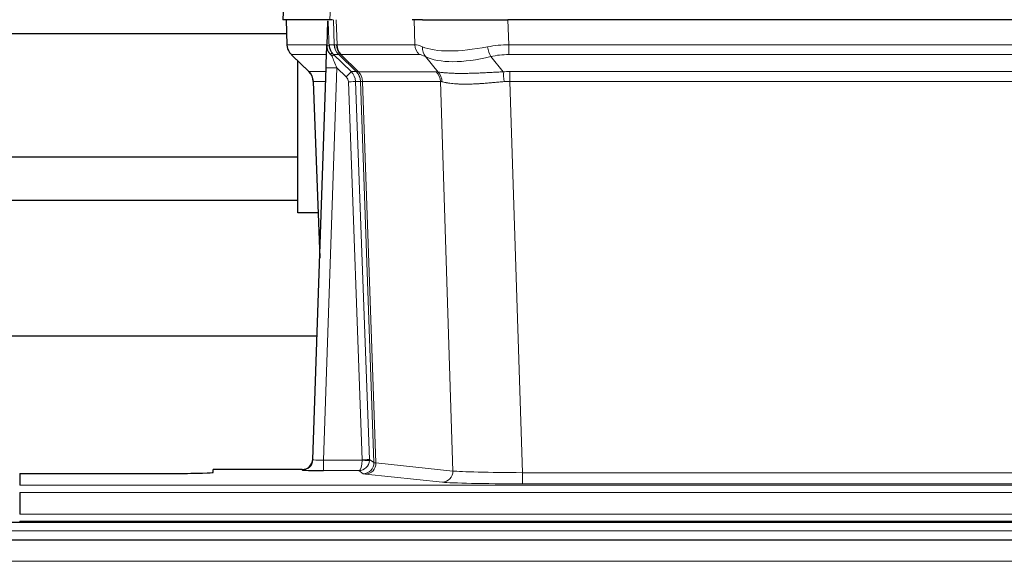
# Model space of a CAD drawing. Header units: inches. Extents: x 0 to 29700, y -16 to 21000.
# Tile 101 of 256: x 4828 to 5103, y 17345 to 17496. Entities that reach past the tile are written whole.
import ezdxf

# ---------------------------------------------------------------- set-up
doc = ezdxf.new("R2010")
doc.units = ezdxf.units.IN
doc.layers.add('1', color=7, linetype='Continuous', true_color=0xffffff)

msp = doc.modelspace()

# ---------------------------------------------------------------- linework, layer by layer
at = {"layer": '1', "color": 2, "linetype": 'Continuous', "lineweight": 25}
for p, q in [((4902.093, 17503.246), (4901.712, 17496.086)), ((4914.846, 17496.086), (4901.728, 17496.086)), ((4902.653, 17496.086), (4902.901, 17489.076)), ((4914.266, 17495.656), (4914.039, 17488.926)), ((4915.631, 17496.086), (4914.846, 17496.086)), ((4940.78, 17496.086), (4937.885, 17496.086)), ((4940.78, 17496.086), (4964.639, 17496.086)), ((5179.862, 17496.086), (4964.639, 17496.086)), ((4800.385, 17492.192), (4902.79, 17492.192)), ((4914.039, 17488.926), (4914.037, 17488.876)), ((4904.314, 17486.071), (4909.103, 17481.513)), ((4915.899, 17486.355), (4920.826, 17481.605)), ((4905.951, 17442.192), (4905.951, 17484.513)), ((4910.141, 17373.231), (4913.83, 17482.608)), ((4910.263, 17478.857), (4912.042, 17429.583)), ((4905.951, 17457.692), (4800.385, 17457.692)), ((4800.385, 17445.692), (4905.951, 17445.692)), ((4911.587, 17442.192), (4905.951, 17442.192)), ((4911.333, 17407.7), (4743.241, 17407.7)), ((4910.134, 17373.097), (4910.141, 17373.231)), ((4907.153, 17370.466), (4882.25, 17370.466)), ((4882.25, 17369.648), (4882.25, 17370.466)), ((4828.25, 17369.386), (4828.25, 17366.112)), ((4828.25, 17369.386), (4872.25, 17369.386)), ((4828.25, 17364.043), (4828.25, 17358.017)), ((5802.751, 17355.692), (4825.751, 17355.692)), ((4828.25, 17356.086), (4828.25, 17355.692)), ((4828.25, 17356.086), (5316.25, 17356.086)), ((5802.751, 17350.692), (4825.751, 17350.692))]:
    msp.add_line(p, q, dxfattribs=at)
at = {"layer": '1', "color": 110, "linetype": 'Continuous', "lineweight": 13}
for p, q in [((4902.109, 17503.243), (4901.728, 17496.086)), ((4914.846, 17496.086), (4915.22, 17503.243)), ((4902.669, 17496.086), (4902.917, 17489.092)), ((4916.115, 17489.092), (4915.872, 17496.086)), ((4916.657, 17496.086), (4916.9, 17489.092)), ((4938.648, 17489.092), (4938.457, 17496.086)), ((4964.639, 17496.086), (4964.83, 17489.092)), ((4902.917, 17489.092), (4914.045, 17489.092)), ((4914.654, 17489.092), (4916.115, 17489.092)), ((4916.9, 17489.092), (4938.648, 17489.092)), ((4964.83, 17486.355), (4964.83, 17489.092)), ((4964.83, 17489.092), (5179.671, 17489.092)), ((4913.955, 17486.355), (4904.135, 17486.355)), ((4904.23, 17486.163), (4909.043, 17481.582)), ((4917.333, 17486.355), (4915.899, 17486.355)), ((4922.263, 17481.599), (4917.371, 17486.343)), ((4917.917, 17486.343), (4922.863, 17481.546)), ((4939.83, 17486.355), (4918.083, 17486.355)), ((4945.1, 17481.478), (4941.607, 17485.796)), ((4959.806, 17485.796), (4963.259, 17481.528)), ((5179.671, 17486.355), (4964.83, 17486.355)), ((4909.056, 17481.605), (4913.796, 17481.605)), ((4916.828, 17482.612), (4913.134, 17373.07)), ((4919.437, 17480.096), (4916.828, 17482.612)), ((4920.826, 17481.605), (4922.238, 17481.605)), ((4922.863, 17481.546), (4944.597, 17481.546)), ((4965.172, 17478.866), (4965.172, 17481.604)), ((4965.172, 17481.604), (5179.329, 17481.604)), ((4913.704, 17478.87), (4910.274, 17478.87)), ((4910.274, 17478.87), (4912.047, 17429.757)), ((4923.94, 17373.166), (4920.049, 17478.729)), ((4922.046, 17478.87), (4925.938, 17373.307)), ((4923.456, 17478.87), (4922.046, 17478.87)), ((4927.166, 17372.41), (4923.456, 17478.87)), ((4924.039, 17478.826), (4927.752, 17372.296)), ((4945.779, 17478.826), (4924.045, 17478.826)), ((4949.237, 17370.049), (4945.779, 17478.826)), ((4965.172, 17478.866), (4968.646, 17369.581)), ((5179.329, 17478.866), (4965.172, 17478.866)), ((4913.134, 17373.07), (4913.134, 17370.176)), ((4913.134, 17373.07), (4923.939, 17373.07)), ((4925.938, 17373.307), (4927.166, 17372.41)), ((4907.143, 17370.333), (4907.153, 17370.466)), ((4913.134, 17370.176), (4922.976, 17370.176)), ((4924.17, 17369.304), (4922.976, 17370.176)), ((4927.752, 17372.296), (4949.237, 17370.049)), ((4946.328, 17366.933), (4924.843, 17369.18)), ((4968.646, 17369.581), (4968.646, 17366.477)), ((4968.646, 17369.581), (5175.855, 17369.581)), ((4828.25, 17366.112), (5316.25, 17366.112)), ((5175.855, 17366.477), (4968.646, 17366.477)), ((4828.25, 17364.043), (5316.25, 17364.043)), ((4828.25, 17358.017), (5316.25, 17358.017)), ((5802.751, 17353.327), (4825.751, 17353.327)), ((5802.751, 17344.834), (4825.751, 17344.834))]:
    msp.add_line(p, q, dxfattribs=at)
for centre, major_axis, ratio, start_param, end_param in [((4906.912, 17489.232), (0, 4), 0.9993908, 1.6057029, 2.3736478), ((4912.656, 17489.023), (-1.999, -0.077), 0.1036431, 2.3309857, 3.1065184), ((4920.11, 17489.232), (0, 4), 0.9993908, 1.6057029, 2.3736478), ((4943.91, 17466.232), (-27.808, 22.856), 0.0163197, 6.2307105, 6.2626907), ((4920.148, 17489.22), (1.703, 3.619), 0.9971774, 2.0444506, 2.8128075), ((4942.759, 17499.322), (26.658, 10.191), 0.0473724, 3.1922144, 3.3375655), ((4943.91, 17466.232), (-27.661, 22.629), 0.117212, 6.1415193, 6.1734995), ((4920.613, 17489.22), (-0.603, 3.954), 0.9772749, 1.4578558, 2.2262127), ((4920.779, 17489.232), (0, 4), 0.9702957, 1.6057029, 2.3736478), ((4942.526, 17489.232), (0, 4), 0.9702957, 1.6057029, 2.3736478), ((4965.479, 17466.232), (-27.492, 22.639), 0.1155218, 5.9182109, 6.1390417), ((4944.303, 17488.673), (1.736, 3.604), 0.8689501, 2.008197, 2.795133), ((4964.576, 17499.322), (26.677, 8.186), 0.3267204, 3.5164364, 4.4002733), ((4965.479, 17466.232), (-26.983, 1.545), 0.8452785, 4.7847941, 5.0056249), ((4959.806, 17488.673), (-0.881, 3.902), 0.2224052, 1.5615969, 2.3485329), ((4927.95, 17463.355), (-23.826, 22.997), 0.016839, 6.265741, 6.3949638), ((4913.924, 17485.571), (-1.583, -1.222), 0.0276319, 2.3426468, 3.1139303), ((4914.51, 17484.916), (-1.388, -1.44), 0.0242285, 2.3413968, 3.1173399), ((4916.828, 17482.682), (-1.856, 4.567), 0.0053314, 0.7881854, 1.5839148), ((4918.675, 17489.232), (-3.533, 1.889), 0.9978057, 1.1483095, 1.2948099), ((4941.133, 17463.355), (-23.81, 22.997), 0.0168486, 6.2337623, 6.2657425), ((4942.759, 17499.322), (25.449, 12.923), 0.0600246, 3.1865743, 3.3319254), ((4941.214, 17463.355), (-23.636, 22.829), 0.1185166, 6.1610865, 6.1930668), ((4962.783, 17463.355), (-23.46, 22.829), 0.1194803, 5.9401815, 6.1610123), ((4964.576, 17499.322), (25.873, 10.634), 0.4068526, 3.4799804, 4.3638173), ((4965.479, 17463.355), (-16.721, 16.271), 0.9721633, 5.4982631, 5.7190939), ((4933.924, 17457.587), (-24.879, 24.014), 0.016827, 6.2657537, 6.3097783), ((4906.279, 17478.727), (0, -4), 0.9993908, 1.606401, 2.3736478), ((4916.828, 17482.507), (2.998, -0.101), 0.0348797, 1.5719726, 3.1427689), ((4919.437, 17480.166), (-1.388, -1.44), 0.0242285, 1.5456675, 3.1173399), ((4918.049, 17478.658), (-1.703, 1.052), 0.998638, 3.7311375, 4.4983842), ((4918.049, 17478.727), (-2.83, 2.828), 0.9993905, 3.9625957, 4.7298425), ((4919.461, 17478.727), (0, -4), 0.9993908, 1.606401, 2.3736478), ((4947.075, 17457.587), (-24.848, 24.014), 0.0168508, 6.2432979, 6.265751), ((4919.486, 17478.721), (-1.442, -3.731), 0.998056, 1.9750302, 2.7420583), ((4920.161, 17478.669), (-0.019, -4), 0.9702844, 1.6145674, 2.378208), ((4920.167, 17478.669), (0, -4), 0.9702957, 1.6100662, 2.3736478), ((4941.901, 17478.669), (0, -4), 0.9702957, 1.6100662, 2.3736478), ((4968.663, 17457.437), (-24.592, 23.931), 0.1189226, 6.0865623, 6.1615802), ((4942.404, 17478.601), (-0.926, -3.891), 0.9457602, 1.8333412, 2.5978993), ((4965.961, 17457.604), (-17.528, 16.98), 0.9676454, 5.4983416, 5.5781891), ((4963.259, 17478.65), (0.32, -3.987), 0.0824896, 1.6016287, 2.3703401), ((4920.049, 17478.799), (-1.999, -0.074), 0.0348758, 1.5695108, 3.106687), ((4944.298, 17454.71), (-20.849, 24.157), 0.0182437, 6.2485251, 6.2709784), ((4965.967, 17454.56), (-20.559, 24.143), 0.1188179, 6.1116391, 6.1866571), ((4965.961, 17454.727), (-2.819, 24.028), 0.8253154, 6.1813941, 6.2612416), ((4907.143, 17373.332), (-2.991, 0.235), 0.9996552, 1.6492063, 3.1415821), ((4913.146, 17373.332), (3.005, 0.103), 0.0869619, 3.134501, 4.7052973), ((4922.976, 17373.175), (0.028, 3), 0.3214645, 3.1707908, 4.6805006), ((4922.976, 17373.175), (0.98, 2.84), 0.9849493, 3.4786225, 4.9883323), ((4922.94, 17373.132), (-0.606, 0.798), 0.9977278, 4.0033257, 4.0990911), ((4923.939, 17373.14), (1.997, -0.118), 0.0348391, 4.7144422, 6.2458161), ((4923.94, 17373.236), (1.999, 0.074), 0.0348758, 4.7111034, 6.2482796), ((4922.94, 17373.201), (-0.383, 2.976), 0.999582, 4.5239239, 4.6196893), ((4924.17, 17372.303), (-1.769, -2.423), 0.9990158, 0.6312732, 2.2367485), ((4924.843, 17372.179), (-0.312, -2.984), 0.969741, 0.1074293, 1.71115), ((4947.169, 17372.325), (-20.016, 0.105), 0.0266879, 0.0359631, 0.2452873), ((4947.169, 17369.326), (-23.014, 0), 0.0261612, 0.0358052, 0.2451294), ((4946.328, 17369.932), (-0.312, -2.984), 0.969741, 0.1074293, 1.71115), ((4968.652, 17370.078), (-20.013, 0.095), 0.0248544, 0.2452138, 1.5705958), ((4968.652, 17367.079), (23.012, 0), 0.0261647, 3.3867297, 4.7121117)]:
    msp.add_ellipse(centre, major_axis=major_axis, ratio=ratio, start_param=start_param, end_param=end_param, dxfattribs=at)
at = {"layer": '1', "color": 2, "linetype": 'Continuous', "lineweight": 25}
for centre, major_axis, ratio, start_param, end_param in [((4913.83, 17482.783), (0.227, 6.726), 0.0008736, 4.686473, 5.8457525), ((4906.266, 17478.704), (3.886, 0.947), 0.998973, 6.0801535, 6.8477658), ((4931.147, 17454.71), (-20.882, 24.158), 0.0154016, 6.2674704, 6.3114951), ((4907.154, 17373.469), (0.15, 3), 0.998739, 3.1914798, 4.7286497), ((4913.146, 17370.333), (6.003, 0), 0.0262109, 3.1395311, 4.7103274), ((4872.25, 17369.648), (-10, 0), 0.0261859, 1.5707963, 3.1415927)]:
    msp.add_ellipse(centre, major_axis=major_axis, ratio=ratio, start_param=start_param, end_param=end_param, dxfattribs=at)
msp.add_open_spline([(4914.266, 17495.656), (4914.304, 17495.659), (4914.362, 17495.667), (4914.386, 17495.674), (4914.39, 17495.678)], degree=3, dxfattribs=at)
at = {"layer": '1', "color": 110, "linetype": 'Continuous', "lineweight": 13}
for points, knots in [([(4914.39, 17495.678), (4914.396, 17495.543), (4914.402, 17495.407), (4914.413, 17495.136), (4914.419, 17495), (4914.436, 17494.591), (4914.447, 17494.318), (4914.47, 17493.771), (4914.481, 17493.497), (4914.503, 17492.949), (4914.514, 17492.674), (4914.535, 17492.124), (4914.546, 17491.849), (4914.568, 17491.299), (4914.579, 17491.023), (4914.611, 17490.196), (4914.633, 17489.644), (4914.654, 17489.092)], [0, 0, 0, 0, 0.0625, 0.0625, 0.125, 0.125, 0.25, 0.25, 0.375, 0.375, 0.5, 0.5, 0.625, 0.625, 0.75, 0.75, 1, 1, 1, 1]), ([(4945.1, 17481.478), (4945.246, 17481.458), (4945.41, 17481.436), (4945.775, 17481.389), (4945.975, 17481.365), (4946.25, 17481.335), (4946.306, 17481.329), (4946.42, 17481.317), (4946.478, 17481.311), (4946.656, 17481.294), (4946.778, 17481.282), (4947.158, 17481.248), (4947.427, 17481.226), (4947.998, 17481.187), (4948.299, 17481.169), (4948.934, 17481.138), (4949.267, 17481.124), (4949.792, 17481.108), (4949.971, 17481.103), (4950.245, 17481.097), (4950.338, 17481.096), (4950.478, 17481.093), (4950.526, 17481.092), (4950.62, 17481.091), (4951.047, 17481.085), (4951.489, 17481.082), (4952.295, 17481.084), (4953.124, 17481.093), (4953.997, 17481.112), (4954.891, 17481.137), (4955.349, 17481.153), (4955.936, 17481.175), (4956.054, 17481.18), (4956.291, 17481.189), (4956.411, 17481.194), (4956.77, 17481.209), (4957.01, 17481.22), (4957.736, 17481.253), (4958.223, 17481.276), (4959.207, 17481.326), (4959.703, 17481.351), (4960.705, 17481.403), (4961.209, 17481.429), (4962.228, 17481.48), (4962.741, 17481.505), (4963.259, 17481.528)], [0, 0, 0, 0, 0.0625, 0.0625, 0.125, 0.125, 0.140625, 0.140625, 0.15625, 0.15625, 0.1875, 0.1875, 0.25, 0.25, 0.3125, 0.3125, 0.375, 0.375, 0.40625, 0.40625, 0.421875, 0.421875, 0.4296875, 0.4296875, 0.4375, 0.5, 0.5, 0.5625, 0.625, 0.625, 0.6875, 0.6875, 0.703125, 0.703125, 0.71875, 0.71875, 0.75, 0.75, 0.8125, 0.8125, 0.875, 0.875, 0.9375, 0.9375, 1, 1, 1, 1]), ([(4924.039, 17478.826), (4923.888, 17478.825), (4923.766, 17478.828), (4923.578, 17478.841), (4923.513, 17478.851), (4923.477, 17478.866)], [0, 0, 0, 0, 0.5, 0.5, 1, 1, 1, 1]), ([(4963.578, 17478.8), (4963.089, 17478.755), (4962.605, 17478.71), (4961.645, 17478.621), (4961.17, 17478.577), (4960.228, 17478.492), (4959.761, 17478.451), (4958.836, 17478.373), (4958.377, 17478.336), (4957.696, 17478.286), (4957.47, 17478.27), (4957.132, 17478.248), (4957.02, 17478.24), (4956.797, 17478.226), (4956.686, 17478.219), (4956.134, 17478.186), (4955.703, 17478.164), (4954.859, 17478.127), (4954.035, 17478.1), (4953.249, 17478.089), (4952.483, 17478.088), (4952.109, 17478.092), (4951.7, 17478.101), (4951.655, 17478.102), (4951.564, 17478.105), (4951.519, 17478.106), (4951.385, 17478.11), (4951.119, 17478.119), (4950.861, 17478.13), (4950.356, 17478.155), (4950.034, 17478.177), (4949.418, 17478.226), (4949.123, 17478.255), (4948.563, 17478.318), (4948.297, 17478.353), (4947.919, 17478.409), (4947.796, 17478.429), (4947.618, 17478.458), (4947.559, 17478.469), (4947.444, 17478.489), (4947.388, 17478.499), (4947.11, 17478.551), (4946.905, 17478.594), (4946.527, 17478.68), (4946.354, 17478.723), (4946.199, 17478.765)], [0, 0, 0, 0, 0.0625, 0.0625, 0.125, 0.125, 0.1875, 0.1875, 0.25, 0.25, 0.28125, 0.28125, 0.296875, 0.296875, 0.3125, 0.3125, 0.375, 0.375, 0.4375, 0.5, 0.5, 0.5625, 0.5625, 0.5703125, 0.5703125, 0.578125, 0.578125, 0.59375, 0.625, 0.625, 0.6875, 0.6875, 0.75, 0.75, 0.8125, 0.8125, 0.84375, 0.84375, 0.859375, 0.859375, 0.875, 0.875, 0.9375, 0.9375, 1, 1, 1, 1])]:
    msp.add_open_spline(points, degree=3, knots=knots, dxfattribs=at)
at = {"layer": '1', "color": 2, "linetype": 'Continuous', "lineweight": 25}
for points, knots in [([(4902.914, 17489.04), (4902.911, 17489.008), (4902.889, 17488.68), (4903.037, 17488.117), (4903.278, 17487.474), (4903.521, 17487.047), (4903.693, 17486.793), (4903.792, 17486.658), (4903.833, 17486.606)], [0, 0, 0, 0, 0.0267984, 0.2769207, 0.4859555, 0.6569382, 0.8419831, 1, 1, 1, 1]), ([(4914.037, 17488.876), (4914.033, 17488.755), (4914.036, 17488.517), (4914.061, 17488.284), (4914.089, 17488.111), (4914.1, 17488.053), (4914.119, 17487.967), (4914.125, 17487.939), (4914.139, 17487.882), (4914.147, 17487.854), (4914.185, 17487.714), (4914.222, 17487.606), (4914.308, 17487.395), (4914.357, 17487.294), (4914.426, 17487.17), (4914.44, 17487.146), (4914.47, 17487.097), (4914.485, 17487.073), (4914.531, 17487.002), (4914.563, 17486.955), (4914.63, 17486.865), (4914.665, 17486.82), (4914.738, 17486.733), (4914.775, 17486.691), (4914.833, 17486.628), (4914.853, 17486.607), (4914.892, 17486.566), (4914.912, 17486.545), (4914.952, 17486.503), (4914.973, 17486.481), (4915.013, 17486.438), (4915.033, 17486.415), (4915.052, 17486.392)], [0, 0, 0, 0, 0.125, 0.25, 0.25, 0.3125, 0.3125, 0.34375, 0.34375, 0.375, 0.375, 0.5, 0.5, 0.625, 0.625, 0.65625, 0.65625, 0.6875, 0.6875, 0.75, 0.75, 0.8125, 0.8125, 0.875, 0.875, 0.90625, 0.90625, 0.9375, 0.9375, 0.96875, 0.96875, 1, 1, 1, 1]), ([(4914.654, 17489.092), (4914.656, 17489.038), (4914.659, 17488.985), (4914.668, 17488.878), (4914.674, 17488.825), (4914.693, 17488.669), (4914.71, 17488.567), (4914.752, 17488.366), (4914.776, 17488.268), (4914.832, 17488.073), (4914.864, 17487.977), (4914.917, 17487.834), (4914.936, 17487.787), (4914.975, 17487.692), (4914.996, 17487.645), (4915.06, 17487.505), (4915.107, 17487.413), (4915.207, 17487.232), (4915.261, 17487.142), (4915.378, 17486.965), (4915.44, 17486.878), (4915.507, 17486.791)], [0, 0, 0, 0, 0.0625, 0.0625, 0.125, 0.125, 0.25, 0.25, 0.375, 0.375, 0.5, 0.5, 0.5625, 0.5625, 0.625, 0.625, 0.75, 0.75, 0.875, 0.875, 1, 1, 1, 1]), ([(4915.052, 17486.392), (4915.122, 17486.305), (4915.195, 17486.22), (4915.308, 17486.096), (4915.346, 17486.055), (4915.423, 17485.974), (4915.462, 17485.934), (4915.502, 17485.895)], [0, 0, 0, 0, 0.5, 0.5, 0.75, 0.75, 1, 1, 1, 1])]:
    msp.add_open_spline(points, degree=3, knots=knots, dxfattribs=at)
at = {"layer": '1', "color": 110, "linetype": 'Continuous', "lineweight": 13}
msp.add_open_spline([(4922.263, 17481.599), (4922.298, 17481.587), (4922.432, 17481.566), (4922.694, 17481.552), (4922.858, 17481.546)], degree=3, dxfattribs=at)
for points, weights in [([(4922.858, 17481.546), (4922.86, 17481.546), (4922.863, 17481.546)], [0.500000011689, 0.499999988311, 0.500000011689]), ([(4924.045, 17478.826), (4924.042, 17478.826), (4924.039, 17478.826)], [0.500000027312, 0.499999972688, 0.500000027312])]:
    msp.add_rational_spline(points, weights, degree=2, dxfattribs=at)

doc.saveas('drawing.dxf')
